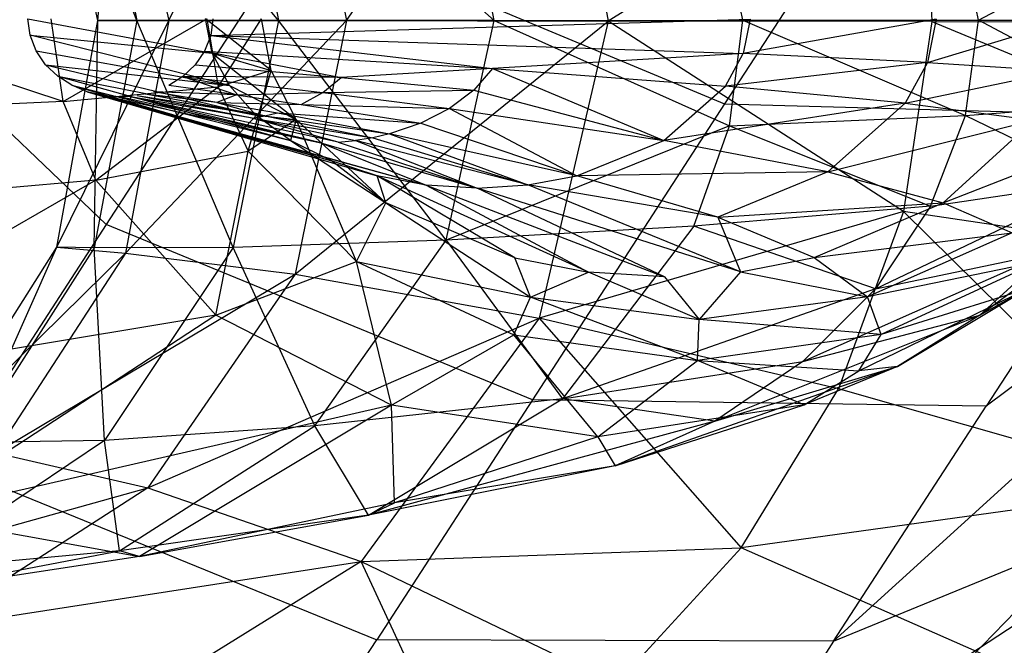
# Model space of a CAD drawing. Extents: x 1.6 to 24.9, y -15.7 to 0.
# Tile 67 of 246: x 5.322 to 5.73, y -12.129 to -11.87. Entities that reach past the tile are written whole.
import ezdxf

# ---------------------------------------------------------------- set-up
doc = ezdxf.new("R2010")
doc.units = 0
doc.header["$LTSCALE"] = 2.54
doc.layers.get('0').update_dxf_attribs({"color": 13, "linetype": 'CONTINUOUS'})

# ---------------------------------------------------------------- blocks, each defined once
blk = doc.blocks.new('ARES-203-D_STL')
at = {"color": 0}
for p, q in [((5.45755, -11.87065, 23.45191), (5.54324, -11.74396, 23.15654)), ((5.45755, -11.87065, 23.45191), (5.54324, -11.74396, 23.15654)), ((5.54324, -11.74396, 23.15654), (5.56579, -11.87081, 23.15661)), ((5.54324, -11.74396, 23.15654), (5.56579, -11.87081, 23.15661)), ((5.70857, -11.75944, 4.88025), (5.61397, -11.90512, 5.2387)), ((5.70857, -11.75944, 4.88025), (5.61397, -11.90512, 5.2387)), ((5.38388, -11.87058, 23.73664), (5.43538, -11.76685, 23.45193)), ((5.38388, -11.87058, 23.73664), (5.43538, -11.76685, 23.45193)), ((5.43538, -11.76685, 23.45193), (5.45755, -11.87065, 23.45191)), ((5.43538, -11.76685, 23.45193), (5.45755, -11.87065, 23.45191)), ((5.41131, -11.77623, 24.46906), (5.4294, -11.87057, 24.46908)), ((5.51866, -11.87055, 24.66738), (5.41131, -11.77623, 24.46906)), ((5.51866, -11.87055, 24.66738), (5.41131, -11.77623, 24.46906)), ((5.41131, -11.77623, 24.46906), (5.4294, -11.87057, 24.46908)), ((5.37067, -11.87056, 24.24933), (5.33473, -11.7796, 24.0043)), ((5.37067, -11.87056, 24.24933), (5.33473, -11.7796, 24.0043)), ((5.35448, -11.87056, 24.00424), (5.33473, -11.7796, 24.0043)), ((5.35448, -11.87056, 24.00424), (5.33473, -11.7796, 24.0043)), ((5.35191, -11.77781, 24.2494), (5.37067, -11.87056, 24.24933)), ((5.4294, -11.87057, 24.46908), (5.35191, -11.77781, 24.2494)), ((5.4294, -11.87057, 24.46908), (5.35191, -11.77781, 24.2494)), ((5.35191, -11.77781, 24.2494), (5.37067, -11.87056, 24.24933)), ((5.35448, -11.87056, 24.00424), (5.3629, -11.77737, 23.73669)), ((5.35448, -11.87056, 24.00424), (5.3629, -11.77737, 23.73669)), ((5.3629, -11.77737, 23.73669), (5.38388, -11.87058, 23.73664)), ((5.3629, -11.77737, 23.73669), (5.38388, -11.87058, 23.73664)), ((5.51866, -11.87055, 24.66738), (5.501, -11.77793, 24.66683)), ((5.51866, -11.87055, 24.66738), (5.501, -11.77793, 24.66683)), ((5.6215, -11.87051, 24.84683), (5.60424, -11.78295, 24.84526)), ((5.6215, -11.87051, 24.84683), (5.60424, -11.78295, 24.84526)), ((5.69594, -11.78987, 22.85162), (5.56579, -11.87081, 23.15661)), ((5.69594, -11.78987, 22.85162), (5.56579, -11.87081, 23.15661)), ((5.69594, -11.78987, 22.85162), (5.69986, -11.87105, 22.85166)), ((5.69594, -11.78987, 22.85162), (5.69986, -11.87105, 22.85166)), ((5.71918, -11.87044, 25.00889), (5.7025, -11.79084, 25.00589)), ((5.71918, -11.87044, 25.00889), (5.7025, -11.79084, 25.00589)), ((5.35803, -11.95494, 5.59544), (5.21992, -11.82332, 5.60787)), ((5.35803, -11.95494, 5.59544), (5.21992, -11.82332, 5.60787)), ((5.4381, -11.83164, 5.2237), (5.35803, -11.95494, 5.59544)), ((5.4381, -11.83164, 5.2237), (5.35803, -11.95494, 5.59544)), ((5.4381, -11.83164, 5.2237), (5.61397, -11.90512, 5.2387)), ((5.4381, -11.83164, 5.2237), (5.61397, -11.90512, 5.2387)), ((5.71918, -11.87044, 25.00889), (5.78498, -11.83545, 25.15253)), ((5.71918, -11.87044, 25.00889), (5.78498, -11.83545, 25.15253)), ((5.65917, -12.1274, 6.01471), (5.96862, -11.84591, 5.34529)), ((5.65917, -12.1274, 6.01471), (5.96862, -11.84591, 5.34529)), ((5.96862, -11.84591, 5.34529), (5.72231, -12.03016, 5.64325)), ((5.96862, -11.84591, 5.34529), (5.72231, -12.03016, 5.64325)), ((5.34016, -11.90408, 25.04914), (5.23598, -11.86984, 24.93824)), ((5.34016, -11.90408, 25.04914), (5.23598, -11.86984, 24.93824)), ((5.32648, -11.87671, 25.50245), (5.32561, -11.86984, 25.50245)), ((5.32561, -11.86984, 25.50245), (5.40187, -11.88408, 25.36895)), ((5.32561, -11.86984, 25.50245), (5.40187, -11.88408, 25.36895)), ((5.34016, -11.90408, 25.04914), (5.33521, -11.86984, 25.04795)), ((5.34016, -11.90408, 25.04914), (5.33521, -11.86984, 25.04795)), ((5.34016, -11.90408, 25.04914), (5.39968, -11.86984, 25.14901)), ((5.34016, -11.90408, 25.04914), (5.39968, -11.86984, 25.14901)), ((5.42629, -11.89124, 25.25376), (5.39914, -11.86984, 25.36788)), ((5.40187, -11.88408, 25.36895), (5.39914, -11.86984, 25.36788)), ((5.42629, -11.89124, 25.25376), (5.39914, -11.86984, 25.36788)), ((5.40187, -11.88408, 25.36895), (5.39914, -11.86984, 25.36788)), ((5.39968, -11.86984, 25.14901), (5.40434, -11.89798, 25.15049)), ((5.39968, -11.86984, 25.14901), (5.40434, -11.89798, 25.15049)), ((5.40217, -11.86994, 25.50245), (5.40127, -11.87681, 25.50245)), ((5.40127, -11.87681, 25.50245), (5.6246, -11.87006, 25.4629)), ((5.40127, -11.87681, 25.50245), (5.6246, -11.87006, 25.4629)), ((5.40434, -11.89798, 25.15049), (5.42229, -11.86984, 25.25227)), ((5.40434, -11.89798, 25.15049), (5.42229, -11.86984, 25.25227)), ((5.42629, -11.89124, 25.25376), (5.42229, -11.86984, 25.25227)), ((5.42629, -11.89124, 25.25376), (5.42229, -11.86984, 25.25227)), ((5.6246, -11.87006, 25.4629), (5.62167, -11.88429, 25.46181)), ((5.6246, -11.87006, 25.4629), (5.62167, -11.88429, 25.46181)), ((5.70167, -11.87011, 25.42809), (5.62167, -11.88429, 25.46181)), ((5.70167, -11.87011, 25.42809), (5.62167, -11.88429, 25.46181)), ((5.70167, -11.87011, 25.42809), (5.69796, -11.88796, 25.42671)), ((5.70167, -11.87011, 25.42809), (5.69796, -11.88796, 25.42671)), ((5.69796, -11.88796, 25.42671), (5.75698, -11.87017, 25.38527)), ((5.69796, -11.88796, 25.42671), (5.75698, -11.87017, 25.38527)), ((5.33754, -11.96434, 24.00431), (5.35448, -11.87056, 24.00424)), ((5.33754, -11.96434, 24.00431), (5.35448, -11.87056, 24.00424)), ((5.33754, -11.96434, 24.00431), (5.38388, -11.87058, 23.73664)), ((5.33754, -11.96434, 24.00431), (5.38388, -11.87058, 23.73664)), ((5.37067, -11.87056, 24.24933), (5.35307, -11.96465, 24.2494)), ((5.35307, -11.96465, 24.2494), (5.35448, -11.87056, 24.00424)), ((5.35307, -11.96465, 24.2494), (5.35448, -11.87056, 24.00424)), ((5.37067, -11.87056, 24.24933), (5.35307, -11.96465, 24.2494)), ((5.37067, -11.87056, 24.24933), (5.35448, -11.87056, 24.00424)), ((5.37067, -11.87056, 24.24933), (5.35448, -11.87056, 24.00424)), ((5.35448, -11.87056, 24.00424), (5.38388, -11.87058, 23.73664)), ((5.35448, -11.87056, 24.00424), (5.38388, -11.87058, 23.73664)), ((5.38388, -11.87058, 23.73664), (5.36601, -11.96685, 23.73669)), ((5.38388, -11.87058, 23.73664), (5.36601, -11.96685, 23.73669)), ((5.36601, -11.96685, 23.73669), (5.45755, -11.87065, 23.45191)), ((5.36601, -11.96685, 23.73669), (5.45755, -11.87065, 23.45191)), ((5.4294, -11.87057, 24.46908), (5.37067, -11.87056, 24.24933)), ((5.4294, -11.87057, 24.46908), (5.37067, -11.87056, 24.24933)), ((5.41051, -11.9645, 24.46906), (5.37067, -11.87056, 24.24933)), ((5.41051, -11.9645, 24.46906), (5.37067, -11.87056, 24.24933)), ((5.38388, -11.87058, 23.73664), (5.45755, -11.87065, 23.45191)), ((5.38388, -11.87058, 23.73664), (5.45755, -11.87065, 23.45191)), ((5.4294, -11.87057, 24.46908), (5.41051, -11.9645, 24.46906)), ((5.4294, -11.87057, 24.46908), (5.41051, -11.9645, 24.46906)), ((5.51866, -11.87055, 24.66738), (5.4294, -11.87057, 24.46908)), ((5.51866, -11.87055, 24.66738), (5.4294, -11.87057, 24.46908)), ((5.49881, -11.96151, 24.66682), (5.4294, -11.87057, 24.46908)), ((5.49881, -11.96151, 24.66682), (5.4294, -11.87057, 24.46908)), ((5.45755, -11.87065, 23.45191), (5.43619, -11.97552, 23.45193)), ((5.45755, -11.87065, 23.45191), (5.43619, -11.97552, 23.45193)), ((5.43619, -11.97552, 23.45193), (5.56579, -11.87081, 23.15661)), ((5.43619, -11.97552, 23.45193), (5.56579, -11.87081, 23.15661)), ((5.45755, -11.87065, 23.45191), (5.56579, -11.87081, 23.15661)), ((5.45755, -11.87065, 23.45191), (5.56579, -11.87081, 23.15661)), ((5.49881, -11.96151, 24.66682), (5.51866, -11.87055, 24.66738)), ((5.49881, -11.96151, 24.66682), (5.51866, -11.87055, 24.66738)), ((5.51866, -11.87055, 24.66738), (5.6215, -11.87051, 24.84683)), ((5.51866, -11.87055, 24.66738), (5.6215, -11.87051, 24.84683)), ((5.51866, -11.87055, 24.66738), (5.61606, -11.91412, 24.8464)), ((5.51866, -11.87055, 24.66738), (5.61606, -11.91412, 24.8464)), ((5.56579, -11.87081, 23.15661), (5.53729, -11.99376, 23.15654)), ((5.56579, -11.87081, 23.15661), (5.53729, -11.99376, 23.15654)), ((5.68808, -11.94967, 22.85162), (5.56579, -11.87081, 23.15661)), ((5.69986, -11.87105, 22.85166), (5.56579, -11.87081, 23.15661)), ((5.68808, -11.94967, 22.85162), (5.56579, -11.87081, 23.15661)), ((5.69986, -11.87105, 22.85166), (5.56579, -11.87081, 23.15661)), ((5.61606, -11.91412, 24.8464), (5.6215, -11.87051, 24.84683)), ((5.61606, -11.91412, 24.8464), (5.6215, -11.87051, 24.84683)), ((5.6215, -11.87051, 24.84683), (5.71918, -11.87044, 25.00889)), ((5.6215, -11.87051, 24.84683), (5.71918, -11.87044, 25.00889)), ((5.6215, -11.87051, 24.84683), (5.71379, -11.9099, 25.00807)), ((5.6215, -11.87051, 24.84683), (5.71379, -11.9099, 25.00807)), ((5.69986, -11.87105, 22.85166), (5.68808, -11.94967, 22.85162)), ((5.69986, -11.87105, 22.85166), (5.68808, -11.94967, 22.85162)), ((5.69986, -11.87105, 22.85166), (6.01968, -11.87175, 22.20736)), ((5.69986, -11.87105, 22.85166), (6.01968, -11.87175, 22.20736)), ((5.69986, -11.87105, 22.85166), (6.00358, -11.99662, 22.20735)), ((5.69986, -11.87105, 22.85166), (6.00358, -11.99662, 22.20735)), ((5.71379, -11.9099, 25.00807), (5.71918, -11.87044, 25.00889)), ((5.71379, -11.9099, 25.00807), (5.71918, -11.87044, 25.00889)), ((5.71918, -11.87044, 25.00889), (5.78859, -11.87036, 25.15368)), ((5.71918, -11.87044, 25.00889), (5.78859, -11.87036, 25.15368)), ((5.78337, -11.90458, 25.15246), (5.71918, -11.87044, 25.00889)), ((5.78337, -11.90458, 25.15246), (5.71918, -11.87044, 25.00889)), ((5.40898, -11.89755, 25.37196), (5.32648, -11.87671, 25.50245)), ((5.32648, -11.87671, 25.50245), (5.40187, -11.88408, 25.36895)), ((5.32648, -11.87671, 25.50245), (5.40187, -11.88408, 25.36895)), ((5.32899, -11.88317, 25.50245), (5.32648, -11.87671, 25.50245)), ((5.40898, -11.89755, 25.37196), (5.32648, -11.87671, 25.50245)), ((5.40127, -11.87681, 25.50245), (5.39874, -11.88326, 25.50245)), ((5.40127, -11.87681, 25.50245), (5.62167, -11.88429, 25.46181)), ((5.40127, -11.87681, 25.50245), (5.62167, -11.88429, 25.46181)), ((5.40127, -11.87681, 25.50245), (5.51796, -11.89051, 25.48577)), ((5.40127, -11.87681, 25.50245), (5.51796, -11.89051, 25.48577)), ((5.33293, -11.88888, 25.50245), (5.32899, -11.88317, 25.50245)), ((5.32899, -11.88317, 25.50245), (5.40898, -11.89755, 25.37196)), ((5.32899, -11.88317, 25.50245), (5.40898, -11.89755, 25.37196)), ((5.39874, -11.88326, 25.50245), (5.39478, -11.88896, 25.50245)), ((5.39874, -11.88326, 25.50245), (5.51796, -11.89051, 25.48577)), ((5.39874, -11.88326, 25.50245), (5.51796, -11.89051, 25.48577)), ((5.39874, -11.88326, 25.50245), (5.4553, -11.89419, 25.494)), ((5.39874, -11.88326, 25.50245), (5.4553, -11.89419, 25.494)), ((5.40898, -11.89755, 25.37196), (5.40187, -11.88408, 25.36895)), ((5.40187, -11.88408, 25.36895), (5.43668, -11.91152, 25.25797)), ((5.40898, -11.89755, 25.37196), (5.40187, -11.88408, 25.36895)), ((5.40187, -11.88408, 25.36895), (5.43668, -11.91152, 25.25797)), ((5.40187, -11.88408, 25.36895), (5.42629, -11.89124, 25.25376)), ((5.40187, -11.88408, 25.36895), (5.42629, -11.89124, 25.25376)), ((5.62167, -11.88429, 25.46181), (5.51796, -11.89051, 25.48577)), ((5.62167, -11.88429, 25.46181), (5.51796, -11.89051, 25.48577)), ((5.61438, -11.89771, 25.45877), (5.62167, -11.88429, 25.46181)), ((5.61438, -11.89771, 25.45877), (5.62167, -11.88429, 25.46181)), ((5.69796, -11.88796, 25.42671), (5.62167, -11.88429, 25.46181)), ((5.69796, -11.88796, 25.42671), (5.62167, -11.88429, 25.46181)), ((5.33797, -11.89366, 25.50245), (5.33293, -11.88888, 25.50245)), ((5.33293, -11.88888, 25.50245), (5.41998, -11.90971, 25.37664)), ((5.33293, -11.88888, 25.50245), (5.41998, -11.90971, 25.37664)), ((5.33293, -11.88888, 25.50245), (5.40898, -11.89755, 25.37196)), ((5.33293, -11.88888, 25.50245), (5.40898, -11.89755, 25.37196)), ((5.39478, -11.88896, 25.50245), (5.38973, -11.89373, 25.50245)), ((5.39478, -11.88896, 25.50245), (5.4553, -11.89419, 25.494)), ((5.39478, -11.88896, 25.50245), (5.4553, -11.89419, 25.494)), ((5.51796, -11.89051, 25.48577), (5.4553, -11.89419, 25.494)), ((5.51796, -11.89051, 25.48577), (5.4553, -11.89419, 25.494)), ((5.51796, -11.89051, 25.48577), (5.51015, -11.89942, 25.48301)), ((5.51796, -11.89051, 25.48577), (5.51015, -11.89942, 25.48301)), ((5.51796, -11.89051, 25.48577), (5.61438, -11.89771, 25.45877)), ((5.51796, -11.89051, 25.48577), (5.61438, -11.89771, 25.45877)), ((5.51796, -11.89051, 25.48577), (5.58884, -11.92022, 25.44798)), ((5.51796, -11.89051, 25.48577), (5.58884, -11.92022, 25.44798)), ((5.69796, -11.88796, 25.42671), (5.61438, -11.89771, 25.45877)), ((5.69796, -11.88796, 25.42671), (5.61438, -11.89771, 25.45877)), ((5.69796, -11.88796, 25.42671), (5.6888, -11.9048, 25.42287)), ((5.69796, -11.88796, 25.42671), (5.6888, -11.9048, 25.42287)), ((5.69796, -11.88796, 25.42671), (5.75266, -11.89155, 25.38373)), ((5.69796, -11.88796, 25.42671), (5.75266, -11.89155, 25.38373)), ((5.34379, -11.8974, 25.50245), (5.33797, -11.89366, 25.50245)), ((5.33797, -11.89366, 25.50245), (5.43428, -11.92019, 25.38271)), ((5.33797, -11.89366, 25.50245), (5.43428, -11.92019, 25.38271)), ((5.33797, -11.89366, 25.50245), (5.41998, -11.90971, 25.37664)), ((5.33797, -11.89366, 25.50245), (5.41998, -11.90971, 25.37664)), ((5.38973, -11.89373, 25.50245), (5.3839, -11.89745, 25.50245)), ((5.4553, -11.89419, 25.494), (5.38973, -11.89373, 25.50245)), ((5.38973, -11.89373, 25.50245), (5.44767, -11.90038, 25.49207)), ((5.38973, -11.89373, 25.50245), (5.44767, -11.90038, 25.49207)), ((5.38973, -11.89373, 25.50245), (5.41201, -11.90137, 25.49637)), ((5.38973, -11.89373, 25.50245), (5.41201, -11.90137, 25.49637)), ((5.4553, -11.89419, 25.494), (5.38973, -11.89373, 25.50245)), ((5.42629, -11.89124, 25.25376), (5.40434, -11.89798, 25.15049)), ((5.42629, -11.89124, 25.25376), (5.40434, -11.89798, 25.15049)), ((5.41673, -11.92468, 25.15465), (5.42629, -11.89124, 25.25376)), ((5.41673, -11.92468, 25.15465), (5.42629, -11.89124, 25.25376)), ((5.43668, -11.91152, 25.25797), (5.42629, -11.89124, 25.25376)), ((5.43668, -11.91152, 25.25797), (5.42629, -11.89124, 25.25376)), ((5.44767, -11.90038, 25.49207), (5.4553, -11.89419, 25.494)), ((5.44767, -11.90038, 25.49207), (5.4553, -11.89419, 25.494)), ((5.4553, -11.89419, 25.494), (5.51015, -11.89942, 25.48301)), ((5.4553, -11.89419, 25.494), (5.51015, -11.89942, 25.48301)), ((5.6888, -11.9048, 25.42287), (5.75266, -11.89155, 25.38373)), ((5.6888, -11.9048, 25.42287), (5.75266, -11.89155, 25.38373)), ((5.34016, -11.90408, 25.04914), (5.40434, -11.89798, 25.15049)), ((5.34016, -11.90408, 25.04914), (5.40434, -11.89798, 25.15049)), ((5.35016, -11.90008, 25.50245), (5.34379, -11.8974, 25.50245)), ((5.34379, -11.8974, 25.50245), (5.45121, -11.92866, 25.38989)), ((5.34379, -11.8974, 25.50245), (5.45121, -11.92866, 25.38989)), ((5.34379, -11.8974, 25.50245), (5.43428, -11.92019, 25.38271)), ((5.34379, -11.8974, 25.50245), (5.43428, -11.92019, 25.38271)), ((5.35369, -11.93662, 25.05249), (5.40434, -11.89798, 25.15049)), ((5.35369, -11.93662, 25.05249), (5.40434, -11.89798, 25.15049)), ((5.41201, -11.90137, 25.49637), (5.3839, -11.89745, 25.50245)), ((5.40434, -11.89798, 25.15049), (5.41673, -11.92468, 25.15465)), ((5.40434, -11.89798, 25.15049), (5.41673, -11.92468, 25.15465)), ((5.41998, -11.90971, 25.37664), (5.40898, -11.89755, 25.37196)), ((5.40898, -11.89755, 25.37196), (5.43668, -11.91152, 25.25797)), ((5.40898, -11.89755, 25.37196), (5.43668, -11.91152, 25.25797)), ((5.41998, -11.90971, 25.37664), (5.40898, -11.89755, 25.37196)), ((5.58884, -11.92022, 25.44798), (5.61438, -11.89771, 25.45877)), ((5.58884, -11.92022, 25.44798), (5.61438, -11.89771, 25.45877)), ((5.6888, -11.9048, 25.42287), (5.61438, -11.89771, 25.45877)), ((5.6888, -11.9048, 25.42287), (5.61438, -11.89771, 25.45877)), ((5.3569, -11.90169, 25.50245), (5.35016, -11.90008, 25.50245)), ((5.35016, -11.90008, 25.50245), (5.49049, -11.93868, 25.40647)), ((5.35016, -11.90008, 25.50245), (5.49049, -11.93868, 25.40647)), ((5.35016, -11.90008, 25.50245), (5.47016, -11.93488, 25.3979)), ((5.35016, -11.90008, 25.50245), (5.47016, -11.93488, 25.3979)), ((5.35016, -11.90008, 25.50245), (5.45121, -11.92866, 25.38989)), ((5.35016, -11.90008, 25.50245), (5.45121, -11.92866, 25.38989)), ((5.36384, -11.90223, 25.50245), (5.3569, -11.90169, 25.50245)), ((5.3569, -11.90169, 25.50245), (5.44679, -11.92116, 25.46028)), ((5.3569, -11.90169, 25.50245), (5.44679, -11.92116, 25.46028)), ((5.3569, -11.90169, 25.50245), (5.49049, -11.93868, 25.40647)), ((5.3569, -11.90169, 25.50245), (5.49049, -11.93868, 25.40647)), ((5.36732, -11.9021, 25.50245), (5.36384, -11.90223, 25.50245)), ((5.44679, -11.92116, 25.46028), (5.36384, -11.90223, 25.50245)), ((5.44679, -11.92116, 25.46028), (5.36384, -11.90223, 25.50245)), ((5.44679, -11.92116, 25.46028), (5.36732, -11.9021, 25.50245)), ((5.44679, -11.92116, 25.46028), (5.36732, -11.9021, 25.50245)), ((5.45404, -11.92093, 25.46289), (5.36732, -11.9021, 25.50245)), ((5.45404, -11.92093, 25.46289), (5.36732, -11.9021, 25.50245)), ((5.41844, -11.91098, 25.48454), (5.36732, -11.9021, 25.50245)), ((5.41844, -11.91098, 25.48454), (5.37077, -11.90171, 25.50245)), ((5.42374, -11.91008, 25.48591), (5.37077, -11.90171, 25.50245)), ((5.42374, -11.91008, 25.48591), (5.37418, -11.90104, 25.50245)), ((5.40387, -11.90447, 25.49505), (5.37418, -11.90104, 25.50245)), ((5.40387, -11.90447, 25.49505), (5.37752, -11.90011, 25.50245)), ((5.41201, -11.90137, 25.49637), (5.37752, -11.90011, 25.50245)), ((5.41201, -11.90137, 25.49637), (5.40387, -11.90447, 25.49505)), ((5.41201, -11.90137, 25.49637), (5.40387, -11.90447, 25.49505)), ((5.41201, -11.90137, 25.49637), (5.44767, -11.90038, 25.49207)), ((5.41201, -11.90137, 25.49637), (5.44767, -11.90038, 25.49207)), ((5.41201, -11.90137, 25.49637), (5.43877, -11.90528, 25.4898)), ((5.41201, -11.90137, 25.49637), (5.43877, -11.90528, 25.4898)), ((5.43877, -11.90528, 25.4898), (5.44767, -11.90038, 25.49207)), ((5.43877, -11.90528, 25.4898), (5.44767, -11.90038, 25.49207)), ((5.44767, -11.90038, 25.49207), (5.51015, -11.89942, 25.48301)), ((5.44767, -11.90038, 25.49207), (5.51015, -11.89942, 25.48301)), ((5.44767, -11.90038, 25.49207), (5.5001, -11.90702, 25.47944)), ((5.44767, -11.90038, 25.49207), (5.5001, -11.90702, 25.47944)), ((5.51015, -11.89942, 25.48301), (5.5001, -11.90702, 25.47944)), ((5.51015, -11.89942, 25.48301), (5.5001, -11.90702, 25.47944)), ((5.51015, -11.89942, 25.48301), (5.58884, -11.92022, 25.44798)), ((5.51015, -11.89942, 25.48301), (5.58884, -11.92022, 25.44798)), ((5.34016, -11.90408, 25.04914), (5.12777, -11.91348, 24.81033)), ((5.34016, -11.90408, 25.04914), (5.12777, -11.91348, 24.81033)), ((5.35369, -11.93662, 25.05249), (5.34016, -11.90408, 25.04914)), ((5.35369, -11.93662, 25.05249), (5.34016, -11.90408, 25.04914)), ((5.40387, -11.90447, 25.49505), (5.43877, -11.90528, 25.4898)), ((5.40387, -11.90447, 25.49505), (5.42893, -11.90883, 25.48726)), ((5.40387, -11.90447, 25.49505), (5.43877, -11.90528, 25.4898)), ((5.40387, -11.90447, 25.49505), (5.42374, -11.91008, 25.48591)), ((5.43877, -11.90528, 25.4898), (5.48832, -11.9131, 25.47522)), ((5.43877, -11.90528, 25.4898), (5.5001, -11.90702, 25.47944)), ((5.43877, -11.90528, 25.4898), (5.5001, -11.90702, 25.47944)), ((5.43877, -11.90528, 25.4898), (5.48832, -11.9131, 25.47522)), ((5.61397, -11.90512, 5.2387), (5.53445, -12.02757, 5.60787)), ((5.61397, -11.90512, 5.2387), (5.53445, -12.02757, 5.60787)), ((5.6888, -11.9048, 25.42287), (5.58884, -11.92022, 25.44798)), ((5.6888, -11.9048, 25.42287), (5.58884, -11.92022, 25.44798)), ((5.61397, -11.90512, 5.2387), (5.80026, -11.91013, 5.28139)), ((5.61397, -11.90512, 5.2387), (5.80026, -11.91013, 5.28139)), ((5.6888, -11.9048, 25.42287), (5.65672, -11.93324, 25.40924)), ((5.6888, -11.9048, 25.42287), (5.65672, -11.93324, 25.40924)), ((5.6888, -11.9048, 25.42287), (5.74199, -11.91175, 25.37948)), ((5.6888, -11.9048, 25.42287), (5.74199, -11.91175, 25.37948)), ((5.71379, -11.9099, 25.00807), (5.78337, -11.90458, 25.15246)), ((5.71379, -11.9099, 25.00807), (5.78337, -11.90458, 25.15246)), ((5.41844, -11.91098, 25.48454), (5.42374, -11.91008, 25.48591)), ((5.41844, -11.91098, 25.48454), (5.42374, -11.91008, 25.48591)), ((5.43428, -11.92019, 25.38271), (5.41998, -11.90971, 25.37664)), ((5.41998, -11.90971, 25.37664), (5.43668, -11.91152, 25.25797)), ((5.41998, -11.90971, 25.37664), (5.43668, -11.91152, 25.25797)), ((5.43428, -11.92019, 25.38271), (5.41998, -11.90971, 25.37664)), ((5.42374, -11.91008, 25.48591), (5.42893, -11.90883, 25.48726)), ((5.42374, -11.91008, 25.48591), (5.47523, -11.91754, 25.47051)), ((5.42374, -11.91008, 25.48591), (5.47523, -11.91754, 25.47051)), ((5.42374, -11.91008, 25.48591), (5.46832, -11.91911, 25.46802)), ((5.42374, -11.91008, 25.48591), (5.46832, -11.91911, 25.46802)), ((5.42893, -11.90883, 25.48726), (5.48832, -11.9131, 25.47522)), ((5.42893, -11.90883, 25.48726), (5.48832, -11.9131, 25.47522)), ((5.42893, -11.90883, 25.48726), (5.47523, -11.91754, 25.47051)), ((5.42893, -11.90883, 25.48726), (5.47523, -11.91754, 25.47051)), ((5.5001, -11.90702, 25.47944), (5.48832, -11.9131, 25.47522)), ((5.5001, -11.90702, 25.47944), (5.48832, -11.9131, 25.47522)), ((5.5001, -11.90702, 25.47944), (5.58884, -11.92022, 25.44798)), ((5.5001, -11.90702, 25.47944), (5.58884, -11.92022, 25.44798)), ((5.5001, -11.90702, 25.47944), (5.5529, -11.93484, 25.43276)), ((5.5001, -11.90702, 25.47944), (5.5529, -11.93484, 25.43276)), ((5.61606, -11.91412, 24.8464), (5.71379, -11.9099, 25.00807)), ((5.61606, -11.91412, 24.8464), (5.71379, -11.9099, 25.00807)), ((5.69931, -11.94736, 25.00581), (5.71379, -11.9099, 25.00807)), ((5.69931, -11.94736, 25.00581), (5.71379, -11.9099, 25.00807)), ((5.71379, -11.9099, 25.00807), (5.76956, -11.937, 25.14908)), ((5.71379, -11.9099, 25.00807), (5.76956, -11.937, 25.14908)), ((5.80026, -11.91013, 5.28139), (5.72231, -12.03016, 5.64325)), ((5.80026, -11.91013, 5.28139), (5.72231, -12.03016, 5.64325)), ((5.43668, -11.91152, 25.25797), (5.41673, -11.92468, 25.15465)), ((5.43668, -11.91152, 25.25797), (5.41673, -11.92468, 25.15465)), ((5.45404, -11.92093, 25.46289), (5.41844, -11.91098, 25.48454)), ((5.41844, -11.91098, 25.48454), (5.46832, -11.91911, 25.46802)), ((5.41844, -11.91098, 25.48454), (5.46832, -11.91911, 25.46802)), ((5.41844, -11.91098, 25.48454), (5.46124, -11.92024, 25.46548)), ((5.41844, -11.91098, 25.48454), (5.46124, -11.92024, 25.46548)), ((5.45404, -11.92093, 25.46289), (5.41844, -11.91098, 25.48454)), ((5.43668, -11.91152, 25.25797), (5.43428, -11.92019, 25.38271)), ((5.43668, -11.91152, 25.25797), (5.43428, -11.92019, 25.38271)), ((5.4616, -11.97034, 25.1695), (5.43668, -11.91152, 25.25797)), ((5.43668, -11.91152, 25.25797), (5.47382, -11.94599, 25.27301)), ((5.43668, -11.91152, 25.25797), (5.47382, -11.94599, 25.27301)), ((5.4616, -11.97034, 25.1695), (5.43668, -11.91152, 25.25797)), ((5.48832, -11.9131, 25.47522), (5.47523, -11.91754, 25.47051)), ((5.48832, -11.9131, 25.47522), (5.47523, -11.91754, 25.47051)), ((5.48832, -11.9131, 25.47522), (5.5529, -11.93484, 25.43276)), ((5.48832, -11.9131, 25.47522), (5.5529, -11.93484, 25.43276)), ((5.61606, -11.91412, 24.8464), (5.49881, -11.96151, 24.66682)), ((5.61606, -11.91412, 24.8464), (5.49881, -11.96151, 24.66682)), ((5.6013, -11.95567, 24.84522), (5.61606, -11.91412, 24.8464)), ((5.6013, -11.95567, 24.84522), (5.61606, -11.91412, 24.8464)), ((5.61606, -11.91412, 24.8464), (5.69931, -11.94736, 25.00581)), ((5.61606, -11.91412, 24.8464), (5.69931, -11.94736, 25.00581)), ((5.65672, -11.93324, 25.40924), (5.74199, -11.91175, 25.37948)), ((5.65672, -11.93324, 25.40924), (5.74199, -11.91175, 25.37948)), ((5.7045, -11.94599, 25.36438), (5.74199, -11.91175, 25.37948)), ((5.7045, -11.94599, 25.36438), (5.74199, -11.91175, 25.37948)), ((5.47523, -11.91754, 25.47051), (5.46832, -11.91911, 25.46802)), ((5.47523, -11.91754, 25.47051), (5.46832, -11.91911, 25.46802)), ((5.5529, -11.93484, 25.43276), (5.47523, -11.91754, 25.47051)), ((5.47523, -11.91754, 25.47051), (5.53257, -11.93865, 25.42418)), ((5.47523, -11.91754, 25.47051), (5.53257, -11.93865, 25.42418)), ((5.5529, -11.93484, 25.43276), (5.47523, -11.91754, 25.47051)), ((5.7045, -11.94599, 25.36438), (5.77492, -11.9185, 25.32986)), ((5.7045, -11.94599, 25.36438), (5.77492, -11.9185, 25.32986)), ((5.45121, -11.92866, 25.38989), (5.43428, -11.92019, 25.38271)), ((5.43428, -11.92019, 25.38271), (5.47382, -11.94599, 25.27301)), ((5.43428, -11.92019, 25.38271), (5.47382, -11.94599, 25.27301)), ((5.45121, -11.92866, 25.38989), (5.43428, -11.92019, 25.38271)), ((5.44679, -11.92116, 25.46028), (5.51153, -11.93995, 25.41533)), ((5.44679, -11.92116, 25.46028), (5.51153, -11.93995, 25.41533)), ((5.44679, -11.92116, 25.46028), (5.49049, -11.93868, 25.40647)), ((5.44679, -11.92116, 25.46028), (5.49049, -11.93868, 25.40647)), ((5.45404, -11.92093, 25.46289), (5.46124, -11.92024, 25.46548)), ((5.45404, -11.92093, 25.46289), (5.46124, -11.92024, 25.46548)), ((5.45404, -11.92093, 25.46289), (5.51153, -11.93995, 25.41533)), ((5.45404, -11.92093, 25.46289), (5.51153, -11.93995, 25.41533)), ((5.46832, -11.91911, 25.46802), (5.46124, -11.92024, 25.46548)), ((5.46832, -11.91911, 25.46802), (5.46124, -11.92024, 25.46548)), ((5.53257, -11.93865, 25.42418), (5.46124, -11.92024, 25.46548)), ((5.46124, -11.92024, 25.46548), (5.51153, -11.93995, 25.41533)), ((5.53257, -11.93865, 25.42418), (5.46124, -11.92024, 25.46548)), ((5.46124, -11.92024, 25.46548), (5.51153, -11.93995, 25.41533)), ((5.46832, -11.91911, 25.46802), (5.53257, -11.93865, 25.42418)), ((5.46832, -11.91911, 25.46802), (5.53257, -11.93865, 25.42418)), ((5.5529, -11.93484, 25.43276), (5.58884, -11.92022, 25.44798)), ((5.5529, -11.93484, 25.43276), (5.58884, -11.92022, 25.44798)), ((5.65672, -11.93324, 25.40924), (5.58884, -11.92022, 25.44798)), ((5.65672, -11.93324, 25.40924), (5.58884, -11.92022, 25.44798)), ((5.35369, -11.93662, 25.05249), (5.41673, -11.92468, 25.15465)), ((5.35369, -11.93662, 25.05249), (5.41673, -11.92468, 25.15465)), ((5.40334, -11.99246, 25.06444), (5.41673, -11.92468, 25.15465)), ((5.40334, -11.99246, 25.06444), (5.41673, -11.92468, 25.15465)), ((5.41673, -11.92468, 25.15465), (5.4616, -11.97034, 25.1695)), ((5.41673, -11.92468, 25.15465), (5.4616, -11.97034, 25.1695)), ((5.47382, -11.94599, 25.27301), (5.45121, -11.92866, 25.38989)), ((5.47382, -11.94599, 25.27301), (5.45121, -11.92866, 25.38989)), ((5.47016, -11.93488, 25.3979), (5.45121, -11.92866, 25.38989)), ((5.47016, -11.93488, 25.3979), (5.45121, -11.92866, 25.38989)), ((5.47382, -11.94599, 25.27301), (5.47016, -11.93488, 25.3979)), ((5.47382, -11.94599, 25.27301), (5.47016, -11.93488, 25.3979)), ((5.52718, -11.96874, 25.29428), (5.47016, -11.93488, 25.3979)), ((5.52718, -11.96874, 25.29428), (5.47016, -11.93488, 25.3979)), ((5.55761, -11.97467, 25.30628), (5.47016, -11.93488, 25.3979)), ((5.49049, -11.93868, 25.40647), (5.47016, -11.93488, 25.3979)), ((5.55761, -11.97467, 25.30628), (5.47016, -11.93488, 25.3979)), ((5.49049, -11.93868, 25.40647), (5.47016, -11.93488, 25.3979)), ((5.53257, -11.93865, 25.42418), (5.5529, -11.93484, 25.43276)), ((5.53257, -11.93865, 25.42418), (5.5529, -11.93484, 25.43276)), ((5.65672, -11.93324, 25.40924), (5.5529, -11.93484, 25.43276)), ((5.65672, -11.93324, 25.40924), (5.5529, -11.93484, 25.43276)), ((5.61127, -11.95191, 25.39001), (5.5529, -11.93484, 25.43276)), ((5.61127, -11.95191, 25.39001), (5.5529, -11.93484, 25.43276)), ((5.65672, -11.93324, 25.40924), (5.61127, -11.95191, 25.39001)), ((5.65672, -11.93324, 25.40924), (5.61127, -11.95191, 25.39001)), ((5.65672, -11.93324, 25.40924), (5.7045, -11.94599, 25.36438)), ((5.65672, -11.93324, 25.40924), (5.7045, -11.94599, 25.36438)), ((5.35369, -11.93662, 25.05249), (5.14227, -11.95514, 24.8115)), ((5.35369, -11.93662, 25.05249), (5.14227, -11.95514, 24.8115)), ((5.35369, -11.93662, 25.05249), (5.19636, -12.02704, 24.81568)), ((5.35369, -11.93662, 25.05249), (5.19636, -12.02704, 24.81568)), ((5.40334, -11.99246, 25.06444), (5.35369, -11.93662, 25.05249)), ((5.40334, -11.99246, 25.06444), (5.35369, -11.93662, 25.05249)), ((5.49049, -11.93868, 25.40647), (5.58914, -11.97666, 25.31867)), ((5.51153, -11.93995, 25.41533), (5.49049, -11.93868, 25.40647)), ((5.51153, -11.93995, 25.41533), (5.49049, -11.93868, 25.40647)), ((5.49049, -11.93868, 25.40647), (5.58914, -11.97666, 25.31867)), ((5.49049, -11.93868, 25.40647), (5.55761, -11.97467, 25.30628)), ((5.49049, -11.93868, 25.40647), (5.55761, -11.97467, 25.30628)), ((5.51153, -11.93995, 25.41533), (5.53257, -11.93865, 25.42418)), ((5.51153, -11.93995, 25.41533), (5.53257, -11.93865, 25.42418)), ((5.62066, -11.9746, 25.33107), (5.53257, -11.93865, 25.42418)), ((5.62066, -11.9746, 25.33107), (5.53257, -11.93865, 25.42418)), ((5.61127, -11.95191, 25.39001), (5.53257, -11.93865, 25.42418)), ((5.61127, -11.95191, 25.39001), (5.53257, -11.93865, 25.42418)), ((5.67653, -11.98165, 25.00232), (5.76956, -11.937, 25.14908)), ((5.67653, -11.98165, 25.00232), (5.76956, -11.937, 25.14908)), ((5.69931, -11.94736, 25.00581), (5.76956, -11.937, 25.14908)), ((5.69931, -11.94736, 25.00581), (5.76956, -11.937, 25.14908)), ((5.58914, -11.97666, 25.31867), (5.51153, -11.93995, 25.41533)), ((5.58914, -11.97666, 25.31867), (5.51153, -11.93995, 25.41533)), ((5.62066, -11.9746, 25.33107), (5.51153, -11.93995, 25.41533)), ((5.62066, -11.9746, 25.33107), (5.51153, -11.93995, 25.41533)), ((5.4616, -11.97034, 25.1695), (5.47382, -11.94599, 25.27301)), ((5.4616, -11.97034, 25.1695), (5.47382, -11.94599, 25.27301)), ((5.52718, -11.96874, 25.29428), (5.47382, -11.94599, 25.27301)), ((5.47382, -11.94599, 25.27301), (5.53372, -11.98502, 25.24267)), ((5.47382, -11.94599, 25.27301), (5.53372, -11.98502, 25.24267)), ((5.52718, -11.96874, 25.29428), (5.47382, -11.94599, 25.27301)), ((5.69931, -11.94736, 25.00581), (5.6013, -11.95567, 24.84522)), ((5.69931, -11.94736, 25.00581), (5.6013, -11.95567, 24.84522)), ((5.61127, -11.95191, 25.39001), (5.7045, -11.94599, 25.36438)), ((5.61127, -11.95191, 25.39001), (5.7045, -11.94599, 25.36438)), ((5.65108, -11.96864, 25.34308), (5.7045, -11.94599, 25.36438)), ((5.65108, -11.96864, 25.34308), (5.7045, -11.94599, 25.36438)), ((5.69931, -11.94736, 25.00581), (5.67653, -11.98165, 25.00232)), ((5.69931, -11.94736, 25.00581), (5.67653, -11.98165, 25.00232)), ((5.7045, -11.94599, 25.36438), (5.7331, -11.95839, 25.31441)), ((5.7045, -11.94599, 25.36438), (5.7331, -11.95839, 25.31441)), ((5.68808, -11.94967, 22.85162), (5.53729, -11.99376, 23.15654)), ((5.68808, -11.94967, 22.85162), (5.53729, -11.99376, 23.15654)), ((5.68808, -11.94967, 22.85162), (5.66118, -12.02301, 22.85151)), ((5.68808, -11.94967, 22.85162), (5.66118, -12.02301, 22.85151)), ((5.80338, -12.0634, 22.53577), (5.68808, -11.94967, 22.85162)), ((6.00358, -11.99662, 22.20735), (5.68808, -11.94967, 22.85162)), ((5.80338, -12.0634, 22.53577), (5.68808, -11.94967, 22.85162)), ((6.00358, -11.99662, 22.20735), (5.68808, -11.94967, 22.85162)), ((5.35803, -11.95494, 5.59544), (5.29316, -12.05483, 5.97705)), ((5.35803, -11.95494, 5.59544), (5.29316, -12.05483, 5.97705)), ((5.53445, -12.02757, 5.60787), (5.35803, -11.95494, 5.59544)), ((5.53445, -12.02757, 5.60787), (5.35803, -11.95494, 5.59544)), ((5.6013, -11.95567, 24.84522), (5.49881, -11.96151, 24.66682)), ((5.6013, -11.95567, 24.84522), (5.49881, -11.96151, 24.66682)), ((5.6013, -11.95567, 24.84522), (5.54695, -12.02719, 24.84103)), ((5.6013, -11.95567, 24.84522), (5.54695, -12.02719, 24.84103)), ((5.67653, -11.98165, 25.00232), (5.6013, -11.95567, 24.84522)), ((5.67653, -11.98165, 25.00232), (5.6013, -11.95567, 24.84522)), ((5.61127, -11.95191, 25.39001), (5.65108, -11.96864, 25.34308)), ((5.61127, -11.95191, 25.39001), (5.65108, -11.96864, 25.34308)), ((5.61127, -11.95191, 25.39001), (5.62066, -11.9746, 25.33107)), ((5.61127, -11.95191, 25.39001), (5.62066, -11.9746, 25.33107)), ((5.65108, -11.96864, 25.34308), (5.7331, -11.95839, 25.31441)), ((5.65108, -11.96864, 25.34308), (5.7331, -11.95839, 25.31441)), ((5.7331, -11.95839, 25.31441), (5.67318, -11.98489, 25.29261)), ((5.7331, -11.95839, 25.31441), (5.67318, -11.98489, 25.29261)), ((5.71964, -11.99247, 25.13708), (5.76615, -11.95817, 25.20825)), ((5.71964, -11.99247, 25.13708), (5.76615, -11.95817, 25.20825)), ((5.49881, -11.96151, 24.66682), (5.41051, -11.9645, 24.46906)), ((5.49881, -11.96151, 24.66682), (5.41051, -11.9645, 24.46906)), ((5.44444, -12.03832, 24.66536), (5.49881, -11.96151, 24.66682)), ((5.44444, -12.03832, 24.66536), (5.49881, -11.96151, 24.66682)), ((5.49881, -11.96151, 24.66682), (5.54695, -12.02719, 24.84103)), ((5.49881, -11.96151, 24.66682), (5.54695, -12.02719, 24.84103)), ((5.28639, -12.0451, 24.00447), (5.33754, -11.96434, 24.00431)), ((5.28639, -12.0451, 24.00447), (5.33754, -11.96434, 24.00431)), ((5.28639, -12.0451, 24.00447), (5.36601, -11.96685, 23.73669)), ((5.28639, -12.0451, 24.00447), (5.36601, -11.96685, 23.73669)), ((5.30153, -12.04526, 24.24961), (5.33754, -11.96434, 24.00431)), ((5.30153, -12.04526, 24.24961), (5.33754, -11.96434, 24.00431)), ((5.35307, -11.96465, 24.2494), (5.30153, -12.04526, 24.24961)), ((5.35307, -11.96465, 24.2494), (5.30153, -12.04526, 24.24961)), ((5.36601, -11.96685, 23.73669), (5.31223, -12.04943, 23.7368)), ((5.36601, -11.96685, 23.73669), (5.31223, -12.04943, 23.7368)), ((5.35307, -11.96465, 24.2494), (5.33754, -11.96434, 24.00431)), ((5.35307, -11.96465, 24.2494), (5.33754, -11.96434, 24.00431)), ((5.33754, -11.96434, 24.00431), (5.36601, -11.96685, 23.73669)), ((5.33754, -11.96434, 24.00431), (5.36601, -11.96685, 23.73669)), ((5.41051, -11.9645, 24.46906), (5.35307, -11.96465, 24.2494)), ((5.41051, -11.9645, 24.46906), (5.35307, -11.96465, 24.2494)), ((5.3573, -12.04435, 24.469), (5.35307, -11.96465, 24.2494)), ((5.3573, -12.04435, 24.469), (5.35307, -11.96465, 24.2494)), ((5.41051, -11.9645, 24.46906), (5.3573, -12.04435, 24.469)), ((5.41051, -11.9645, 24.46906), (5.3573, -12.04435, 24.469)), ((5.36601, -11.96685, 23.73669), (5.43619, -11.97552, 23.45193)), ((5.36601, -11.96685, 23.73669), (5.43619, -11.97552, 23.45193)), ((5.44444, -12.03832, 24.66536), (5.41051, -11.9645, 24.46906)), ((5.44444, -12.03832, 24.66536), (5.41051, -11.9645, 24.46906)), ((5.64641, -12.01167, 24.99779), (5.748, -11.96661, 25.14385)), ((5.64641, -12.01167, 24.99779), (5.748, -11.96661, 25.14385)), ((5.67653, -11.98165, 25.00232), (5.748, -11.96661, 25.14385)), ((5.67653, -11.98165, 25.00232), (5.748, -11.96661, 25.14385)), ((5.748, -11.96661, 25.14385), (5.71964, -11.99247, 25.13708)), ((5.748, -11.96661, 25.14385), (5.71964, -11.99247, 25.13708)), ((5.40334, -11.99246, 25.06444), (5.4616, -11.97034, 25.1695)), ((5.40334, -11.99246, 25.06444), (5.4616, -11.97034, 25.1695)), ((5.4616, -11.97034, 25.1695), (5.53372, -11.98502, 25.24267)), ((5.4616, -11.97034, 25.1695), (5.52677, -12.0007, 25.1905)), ((5.4616, -11.97034, 25.1695), (5.53372, -11.98502, 25.24267)), ((5.47616, -12.02977, 25.08135), (5.4616, -11.97034, 25.1695)), ((5.47616, -12.02977, 25.08135), (5.4616, -11.97034, 25.1695)), ((5.4616, -11.97034, 25.1695), (5.52677, -12.0007, 25.1905)), ((5.53372, -11.98502, 25.24267), (5.52718, -11.96874, 25.29428)), ((5.52718, -11.96874, 25.29428), (5.55761, -11.97467, 25.30628)), ((5.52718, -11.96874, 25.29428), (5.55761, -11.97467, 25.30628)), ((5.53372, -11.98502, 25.24267), (5.52718, -11.96874, 25.29428)), ((5.62066, -11.9746, 25.33107), (5.65108, -11.96864, 25.34308)), ((5.62066, -11.9746, 25.33107), (5.65108, -11.96864, 25.34308)), ((5.65108, -11.96864, 25.34308), (5.67318, -11.98489, 25.29261)), ((5.65108, -11.96864, 25.34308), (5.67318, -11.98489, 25.29261)), ((5.74405, -11.97033, 25.25971), (5.67318, -11.98489, 25.29261)), ((5.74405, -11.97033, 25.25971), (5.67318, -11.98489, 25.29261)), ((5.74405, -11.97033, 25.25971), (5.67889, -12.00056, 25.23868)), ((5.74405, -11.97033, 25.25971), (5.67889, -12.00056, 25.23868)), ((5.31223, -12.04943, 23.7368), (5.43619, -11.97552, 23.45193)), ((5.31223, -12.04943, 23.7368), (5.43619, -11.97552, 23.45193)), ((5.43619, -11.97552, 23.45193), (5.37523, -12.06391, 23.45199)), ((5.43619, -11.97552, 23.45193), (5.37523, -12.06391, 23.45199)), ((5.43619, -11.97552, 23.45193), (5.53729, -11.99376, 23.15654)), ((5.43619, -11.97552, 23.45193), (5.53729, -11.99376, 23.15654)), ((5.53372, -11.98502, 25.24267), (5.55761, -11.97467, 25.30628)), ((5.53372, -11.98502, 25.24267), (5.55761, -11.97467, 25.30628)), ((5.60347, -11.9943, 25.26763), (5.55761, -11.97467, 25.30628)), ((5.58914, -11.97666, 25.31867), (5.55761, -11.97467, 25.30628)), ((5.60347, -11.9943, 25.26763), (5.55761, -11.97467, 25.30628)), ((5.58914, -11.97666, 25.31867), (5.55761, -11.97467, 25.30628)), ((5.62066, -11.9746, 25.33107), (5.60347, -11.9943, 25.26763)), ((5.62066, -11.9746, 25.33107), (5.60347, -11.9943, 25.26763)), ((5.62066, -11.9746, 25.33107), (5.67318, -11.98489, 25.29261)), ((5.62066, -11.9746, 25.33107), (5.67318, -11.98489, 25.29261)), ((5.58914, -11.97666, 25.31867), (5.60347, -11.9943, 25.26763)), ((5.58914, -11.97666, 25.31867), (5.60347, -11.9943, 25.26763)), ((5.67653, -11.98165, 25.00232), (5.54695, -12.02719, 24.84103)), ((5.67653, -11.98165, 25.00232), (5.54695, -12.02719, 24.84103)), ((5.67653, -11.98165, 25.00232), (5.64641, -12.01167, 24.99779)), ((5.67653, -11.98165, 25.00232), (5.64641, -12.01167, 24.99779)), ((5.66965, -12.01551, 25.18121), (5.73901, -11.98172, 25.20053)), ((5.66965, -12.01551, 25.18121), (5.73901, -11.98172, 25.20053)), ((5.73901, -11.98172, 25.20053), (5.67889, -12.00056, 25.23868)), ((5.73901, -11.98172, 25.20053), (5.67889, -12.00056, 25.23868)), ((5.68553, -12.01373, 25.12907), (5.73901, -11.98172, 25.20053)), ((5.68553, -12.01373, 25.12907), (5.73901, -11.98172, 25.20053)), ((5.71964, -11.99247, 25.13708), (5.73901, -11.98172, 25.20053)), ((5.71964, -11.99247, 25.13708), (5.73901, -11.98172, 25.20053)), ((5.52677, -12.0007, 25.1905), (5.53372, -11.98502, 25.24267)), ((5.52677, -12.0007, 25.1905), (5.53372, -11.98502, 25.24267)), ((5.53372, -11.98502, 25.24267), (5.60347, -11.9943, 25.26763)), ((5.60286, -12.01131, 25.21458), (5.53372, -11.98502, 25.24267)), ((5.60286, -12.01131, 25.21458), (5.53372, -11.98502, 25.24267)), ((5.53372, -11.98502, 25.24267), (5.60347, -11.9943, 25.26763)), ((5.67318, -11.98489, 25.29261), (5.60347, -11.9943, 25.26763)), ((5.67318, -11.98489, 25.29261), (5.60347, -11.9943, 25.26763)), ((5.67889, -12.00056, 25.23868), (5.67318, -11.98489, 25.29261)), ((5.67889, -12.00056, 25.23868), (5.67318, -11.98489, 25.29261)), ((5.40334, -11.99246, 25.06444), (5.19636, -12.02704, 24.81568)), ((5.40334, -11.99246, 25.06444), (5.19636, -12.02704, 24.81568)), ((5.40334, -11.99246, 25.06444), (5.27678, -12.07533, 24.82158)), ((5.40334, -11.99246, 25.06444), (5.27678, -12.07533, 24.82158)), ((5.37523, -12.06391, 23.45199), (5.53729, -11.99376, 23.15654)), ((5.37523, -12.06391, 23.45199), (5.53729, -11.99376, 23.15654)), ((5.47616, -12.02977, 25.08135), (5.40334, -11.99246, 25.06444)), ((5.47616, -12.02977, 25.08135), (5.40334, -11.99246, 25.06444)), ((5.53729, -11.99376, 23.15654), (5.46361, -12.09444, 23.15637)), ((5.53729, -11.99376, 23.15654), (5.46361, -12.09444, 23.15637)), ((5.66118, -12.02301, 22.85151), (5.53729, -11.99376, 23.15654)), ((5.53729, -11.99376, 23.15654), (5.62089, -12.08873, 22.85133)), ((5.53729, -11.99376, 23.15654), (5.62089, -12.08873, 22.85133)), ((5.66118, -12.02301, 22.85151), (5.53729, -11.99376, 23.15654)), ((5.60286, -12.01131, 25.21458), (5.60347, -11.9943, 25.26763)), ((5.60286, -12.01131, 25.21458), (5.60347, -11.9943, 25.26763)), ((5.67889, -12.00056, 25.23868), (5.60347, -11.9943, 25.26763)), ((5.67889, -12.00056, 25.23868), (5.60347, -11.9943, 25.26763)), ((5.61004, -12.03637, 24.99244), (5.71964, -11.99247, 25.13708)), ((5.61004, -12.03637, 24.99244), (5.71964, -11.99247, 25.13708)), ((5.64641, -12.01167, 24.99779), (5.71964, -11.99247, 25.13708)), ((5.64641, -12.01167, 24.99779), (5.71964, -11.99247, 25.13708)), ((5.71964, -11.99247, 25.13708), (5.68553, -12.01373, 25.12907)), ((5.71964, -11.99247, 25.13708), (5.68553, -12.01373, 25.12907)), ((5.67889, -12.00056, 25.23868), (5.60286, -12.01131, 25.21458)), ((5.67889, -12.00056, 25.23868), (5.60286, -12.01131, 25.21458)), ((5.66965, -12.01551, 25.18121), (5.67889, -12.00056, 25.23868)), ((5.66965, -12.01551, 25.18121), (5.67889, -12.00056, 25.23868)), ((5.47616, -12.02977, 25.08135), (5.52677, -12.0007, 25.1905)), ((5.47616, -12.02977, 25.08135), (5.52677, -12.0007, 25.1905)), ((5.52677, -12.0007, 25.1905), (5.60286, -12.01131, 25.21458)), ((5.56158, -12.04285, 25.10074), (5.52677, -12.0007, 25.1905)), ((5.56158, -12.04285, 25.10074), (5.52677, -12.0007, 25.1905)), ((5.52677, -12.0007, 25.1905), (5.60286, -12.01131, 25.21458)), ((5.54695, -12.02719, 24.84103), (5.64641, -12.01167, 24.99779)), ((5.54695, -12.02719, 24.84103), (5.64641, -12.01167, 24.99779)), ((5.56158, -12.04285, 25.10074), (5.60286, -12.01131, 25.21458)), ((5.56158, -12.04285, 25.10074), (5.60286, -12.01131, 25.21458)), ((5.60286, -12.01131, 25.21458), (5.66965, -12.01551, 25.18121)), ((5.64689, -12.02962, 25.12014), (5.60286, -12.01131, 25.21458)), ((5.64689, -12.02962, 25.12014), (5.60286, -12.01131, 25.21458)), ((5.60286, -12.01131, 25.21458), (5.66965, -12.01551, 25.18121)), ((5.64641, -12.01167, 24.99779), (5.61004, -12.03637, 24.99244)), ((5.64641, -12.01167, 24.99779), (5.61004, -12.03637, 24.99244)), ((5.56873, -12.05484, 24.98648), (5.68553, -12.01373, 25.12907)), ((5.56873, -12.05484, 24.98648), (5.68553, -12.01373, 25.12907)), ((5.61004, -12.03637, 24.99244), (5.68553, -12.01373, 25.12907)), ((5.61004, -12.03637, 24.99244), (5.68553, -12.01373, 25.12907)), ((5.68553, -12.01373, 25.12907), (5.64689, -12.02962, 25.12014)), ((5.68553, -12.01373, 25.12907), (5.64689, -12.02962, 25.12014)), ((5.64689, -12.02962, 25.12014), (5.66965, -12.01551, 25.18121)), ((5.64689, -12.02962, 25.12014), (5.66965, -12.01551, 25.18121)), ((5.68553, -12.01373, 25.12907), (5.66965, -12.01551, 25.18121)), ((5.68553, -12.01373, 25.12907), (5.66965, -12.01551, 25.18121)), ((5.62089, -12.08873, 22.85133), (5.66118, -12.02301, 22.85151)), ((5.62089, -12.08873, 22.85133), (5.66118, -12.02301, 22.85151)), ((5.80338, -12.0634, 22.53577), (5.66118, -12.02301, 22.85151)), ((5.80338, -12.0634, 22.53577), (5.66118, -12.02301, 22.85151)), ((5.54695, -12.02719, 24.84103), (5.44444, -12.03832, 24.66536)), ((5.54695, -12.02719, 24.84103), (5.44444, -12.03832, 24.66536)), ((5.46658, -12.07527, 24.83512), (5.54695, -12.02719, 24.84103)), ((5.46658, -12.07527, 24.83512), (5.54695, -12.02719, 24.84103)), ((5.53445, -12.02757, 5.60787), (5.47002, -12.12678, 5.98683)), ((5.53445, -12.02757, 5.60787), (5.47002, -12.12678, 5.98683)), ((5.72231, -12.03016, 5.64325), (5.53445, -12.02757, 5.60787)), ((5.72231, -12.03016, 5.64325), (5.53445, -12.02757, 5.60787)), ((5.61004, -12.03637, 24.99244), (5.54695, -12.02719, 24.84103)), ((5.61004, -12.03637, 24.99244), (5.54695, -12.02719, 24.84103)), ((5.47616, -12.02977, 25.08135), (5.27678, -12.07533, 24.82158)), ((5.47616, -12.02977, 25.08135), (5.27678, -12.07533, 24.82158)), ((5.47616, -12.02977, 25.08135), (5.37172, -12.09234, 24.82835)), ((5.47616, -12.02977, 25.08135), (5.37172, -12.09234, 24.82835)), ((5.47729, -12.0702, 24.97352), (5.47616, -12.02977, 25.08135)), ((5.56158, -12.04285, 25.10074), (5.47616, -12.02977, 25.08135)), ((5.47729, -12.0702, 24.97352), (5.47616, -12.02977, 25.08135)), ((5.56158, -12.04285, 25.10074), (5.47616, -12.02977, 25.08135)), ((5.64689, -12.02962, 25.12014), (5.56158, -12.04285, 25.10074)), ((5.64689, -12.02962, 25.12014), (5.56158, -12.04285, 25.10074)), ((5.56873, -12.05484, 24.98648), (5.64689, -12.02962, 25.12014)), ((5.56873, -12.05484, 24.98648), (5.64689, -12.02962, 25.12014)), ((5.65917, -12.1274, 6.01471), (5.72231, -12.03016, 5.64325)), ((5.65917, -12.1274, 6.01471), (5.72231, -12.03016, 5.64325)), ((5.61004, -12.03637, 24.99244), (5.46658, -12.07527, 24.83512)), ((5.61004, -12.03637, 24.99244), (5.46658, -12.07527, 24.83512)), ((5.61004, -12.03637, 24.99244), (5.56873, -12.05484, 24.98648)), ((5.61004, -12.03637, 24.99244), (5.56873, -12.05484, 24.98648)), ((5.81343, -12.03401, 9.7859), (5.69772, -12.15279, 9.7859)), ((5.81343, -12.03401, 9.7859), (5.69772, -12.15279, 9.7859)), ((5.81343, -12.03401, 10.2859), (5.69772, -12.15279, 10.2859)), ((5.81343, -12.03401, 10.2859), (5.69772, -12.15279, 10.2859)), ((5.44444, -12.03832, 24.66536), (5.3573, -12.04435, 24.469)), ((5.44444, -12.03832, 24.66536), (5.3573, -12.04435, 24.469)), ((5.36347, -12.08998, 24.66329), (5.44444, -12.03832, 24.66536)), ((5.36347, -12.08998, 24.66329), (5.44444, -12.03832, 24.66536)), ((5.46658, -12.07527, 24.83512), (5.44444, -12.03832, 24.66536)), ((5.46658, -12.07527, 24.83512), (5.44444, -12.03832, 24.66536)), ((5.3573, -12.04435, 24.469), (5.27739, -12.09804, 24.46891)), ((5.3573, -12.04435, 24.469), (5.27739, -12.09804, 24.46891)), ((5.3573, -12.04435, 24.469), (5.30153, -12.04526, 24.24961)), ((5.3573, -12.04435, 24.469), (5.30153, -12.04526, 24.24961)), ((5.36347, -12.08998, 24.66329), (5.3573, -12.04435, 24.469)), ((5.36347, -12.08998, 24.66329), (5.3573, -12.04435, 24.469)), ((5.56158, -12.04285, 25.10074), (5.47729, -12.0702, 24.97352)), ((5.56158, -12.04285, 25.10074), (5.47729, -12.0702, 24.97352)), ((5.56158, -12.04285, 25.10074), (5.56873, -12.05484, 24.98648)), ((5.56158, -12.04285, 25.10074), (5.56873, -12.05484, 24.98648)), ((5.31223, -12.04943, 23.7368), (5.37523, -12.06391, 23.45199)), ((5.31223, -12.04943, 23.7368), (5.37523, -12.06391, 23.45199)), ((5.29316, -12.05483, 5.97705), (5.47002, -12.12678, 5.98683)), ((5.29316, -12.05483, 5.97705), (5.47002, -12.12678, 5.98683)), ((5.56873, -12.05484, 24.98648), (5.46658, -12.07527, 24.83512)), ((5.56873, -12.05484, 24.98648), (5.46658, -12.07527, 24.83512)), ((5.56873, -12.05484, 24.98648), (5.47729, -12.0702, 24.97352)), ((5.56873, -12.05484, 24.98648), (5.47729, -12.0702, 24.97352)), ((5.83179, -12.0566, 6.05642), (5.61115, -12.20134, 6.39378)), ((5.83179, -12.0566, 6.05642), (5.61115, -12.20134, 6.39378)), ((5.65917, -12.1274, 6.01471), (5.83179, -12.0566, 6.05642)), ((5.65917, -12.1274, 6.01471), (5.83179, -12.0566, 6.05642)), ((5.23107, -12.10431, 23.73697), (5.37523, -12.06391, 23.45199)), ((5.23107, -12.10431, 23.73697), (5.37523, -12.06391, 23.45199)), ((5.37523, -12.06391, 23.45199), (5.28505, -12.12207, 23.45208)), ((5.37523, -12.06391, 23.45199), (5.28505, -12.12207, 23.45208)), ((5.37523, -12.06391, 23.45199), (5.46361, -12.09444, 23.15637)), ((5.37523, -12.06391, 23.45199), (5.46361, -12.09444, 23.15637)), ((5.80338, -12.0634, 22.53577), (5.62089, -12.08873, 22.85133)), ((5.80338, -12.0634, 22.53577), (5.62089, -12.08873, 22.85133)), ((5.47729, -12.0702, 24.97352), (5.37172, -12.09234, 24.82835)), ((5.47729, -12.0702, 24.97352), (5.37172, -12.09234, 24.82835)), ((5.46658, -12.07527, 24.83512), (5.47729, -12.0702, 24.97352)), ((5.46658, -12.07527, 24.83512), (5.47729, -12.0702, 24.97352)), ((5.27678, -12.07533, 24.82158), (5.37172, -12.09234, 24.82835)), ((5.27678, -12.07533, 24.82158), (5.37172, -12.09234, 24.82835)), ((5.46658, -12.07527, 24.83512), (5.36347, -12.08998, 24.66329)), ((5.46658, -12.07527, 24.83512), (5.36347, -12.08998, 24.66329)), ((5.37172, -12.09234, 24.82835), (5.46658, -12.07527, 24.83512)), ((5.37172, -12.09234, 24.82835), (5.46658, -12.07527, 24.83512)), ((5.2677, -12.10825, 24.66093), (5.36347, -12.08998, 24.66329)), ((5.2677, -12.10825, 24.66093), (5.36347, -12.08998, 24.66329)), ((5.36347, -12.08998, 24.66329), (5.27739, -12.09804, 24.46891)), ((5.36347, -12.08998, 24.66329), (5.27739, -12.09804, 24.46891)), ((5.37172, -12.09234, 24.82835), (5.36347, -12.08998, 24.66329)), ((5.37172, -12.09234, 24.82835), (5.36347, -12.08998, 24.66329)), ((5.46361, -12.09444, 23.15637), (5.62089, -12.08873, 22.85133)), ((5.46361, -12.09444, 23.15637), (5.62089, -12.08873, 22.85133)), ((5.56921, -12.14508, 22.8511), (5.62089, -12.08873, 22.85133)), ((5.56921, -12.14508, 22.8511), (5.62089, -12.08873, 22.85133)), ((5.75293, -12.14682, 22.53561), (5.62089, -12.08873, 22.85133)), ((5.75293, -12.14682, 22.53561), (5.62089, -12.08873, 22.85133)), ((5.37172, -12.09234, 24.82835), (5.2677, -12.10825, 24.66093)), ((5.37172, -12.09234, 24.82835), (5.2677, -12.10825, 24.66093)), ((5.28505, -12.12207, 23.45208), (5.46361, -12.09444, 23.15637)), ((5.28505, -12.12207, 23.45208), (5.46361, -12.09444, 23.15637)), ((5.46361, -12.09444, 23.15637), (5.35787, -12.15991, 23.15613)), ((5.46361, -12.09444, 23.15637), (5.35787, -12.15991, 23.15613)), ((5.50824, -12.19054, 22.85084), (5.46361, -12.09444, 23.15637)), ((5.46361, -12.09444, 23.15637), (5.56921, -12.14508, 22.8511)), ((5.46361, -12.09444, 23.15637), (5.56921, -12.14508, 22.8511)), ((5.50824, -12.19054, 22.85084), (5.46361, -12.09444, 23.15637)), ((5.42103, -12.20221, 6.37357), (5.47002, -12.12678, 5.98683)), ((5.42103, -12.20221, 6.37357), (5.47002, -12.12678, 5.98683)), ((5.65917, -12.1274, 6.01471), (5.47002, -12.12678, 5.98683)), ((5.65917, -12.1274, 6.01471), (5.47002, -12.12678, 5.98683)), ((5.65917, -12.1274, 6.01471), (5.61115, -12.20134, 6.39378)), ((5.65917, -12.1274, 6.01471), (5.61115, -12.20134, 6.39378))]:
    blk.add_line(p, q, dxfattribs=at)

msp = doc.modelspace()

# ---------------------------------------------------------------- block references
at = {"color": 0}
msp.add_blockref('ARES-203-D_STL', (0, 0), dxfattribs=at)

doc.saveas('drawing.dxf')
